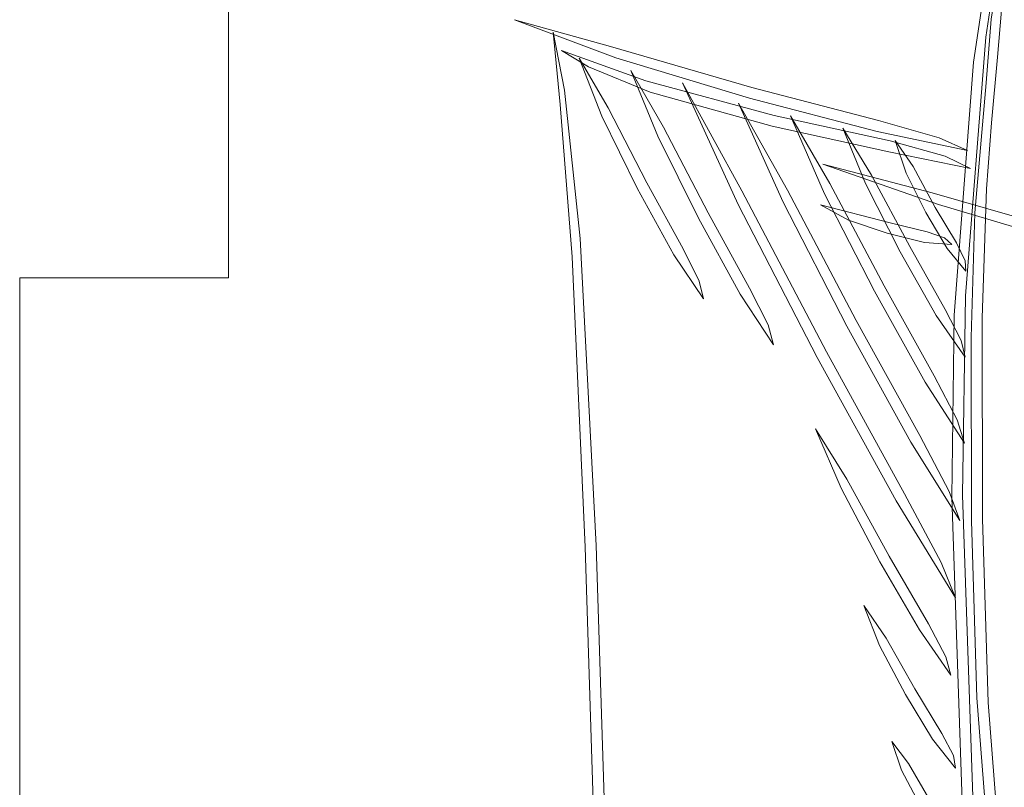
# Model space of a CAD drawing. Header units: millimetres. Extents: x -3260 to 608, y -1134 to 899.
# Tile 71 of 256: x 30 to 49, y -340 to -325. Entities that reach past the tile are written whole.
import ezdxf

# ---------------------------------------------------------------- set-up
doc = ezdxf.new("R2010")
doc.units = ezdxf.units.MM
doc.header["$MEASUREMENT"] = 0
doc.layers.add('Layer 1', color=7, linetype='Continuous')

msp = doc.modelspace()

# ---------------------------------------------------------------- linework, layer by layer
at = {"layer": 'Layer 1', "color": 1, "lineweight": 0}
msp.add_open_spline([(40.2222, -356.3476), (40.2222, -356.3476), (50.2222, -356.3476), (50.2222, -356.3476), (50.2222, -356.3476), (50.2222, -356.3476), (50.2222, -360.3476), (50.2222, -360.3476), (50.2222, -360.3476), (50.2222, -360.3476), (60.2222, -360.3476), (60.2222, -360.3476), (60.2222, -360.3476), (60.2222, -360.3476), (60.2222, -356.3476), (60.2222, -356.3476), (60.2222, -356.3476), (60.2222, -356.3476), (70.2222, -356.3476), (70.2222, -356.3476), (70.2222, -356.3476), (70.2222, -356.3476), (70.2222, -360.3476), (70.2222, -360.3476), (70.2222, -360.3476), (70.2222, -360.3476), (80.2222, -360.3476), (80.2222, -360.3476), (80.2222, -360.3476), (80.2222, -360.3476), (80.2222, -356.3476), (80.2222, -356.3476), (80.2222, -356.3476), (80.2222, -356.3476), (90.2222, -356.3476), (90.2222, -356.3476), (90.2222, -356.3476), (90.2222, -356.3476), (90.2222, -360.3476), (90.2222, -360.3476), (90.2222, -360.3476), (90.2222, -360.3476), (100.2222, -360.3476), (100.2222, -360.3476), (100.2222, -360.3476), (100.2222, -360.3476), (100.2222, -350.3476), (100.2222, -350.3476), (100.2222, -350.3476), (100.2222, -350.3476), (96.2222, -350.3476), (96.2222, -350.3476), (96.2222, -350.3476), (96.2222, -350.3476), (96.2222, -340.3476), (96.2222, -340.3476), (96.2222, -340.3476), (96.2222, -340.3476), (100.2222, -340.3476), (100.2222, -340.3476), (100.2222, -340.3476), (100.2222, -340.3476), (100.2222, -330.3476), (100.2222, -330.3476), (100.2222, -330.3476), (100.2222, -330.3476), (96.2222, -330.3476), (96.2222, -330.3476), (96.2222, -330.3476), (96.2222, -330.3476), (96.2222, -320.3476), (96.2222, -320.3476), (96.2222, -320.3476), (96.2222, -320.3476), (100.2222, -320.3476), (100.2222, -320.3476), (100.2222, -320.3476), (100.2222, -320.3476), (100.2222, -310.3476), (100.2222, -310.3476), (100.2222, -310.3476), (100.2222, -310.3476), (96.2222, -310.3476), (96.2222, -310.3476), (96.2222, -310.3476), (96.2222, -310.3476), (96.2222, -300.3476), (96.2222, -300.3476), (96.2222, -300.3476), (96.2222, -300.3476), (100.2222, -300.3476), (100.2222, -300.3476), (100.2222, -300.3476), (100.2222, -300.3476), (100.2222, -290.3476), (100.2222, -290.3476), (100.2222, -290.3476), (100.2222, -290.3476), (80.2222, -290.3476), (80.2222, -290.3476), (80.2222, -290.3476), (76.9085, -290.3476), (74.2222, -293.0339), (74.2222, -296.3476), (74.2222, -296.3476), (74.2222, -296.3476), (74.2222, -304.8436), (74.2222, -304.8436), (74.2222, -304.8436), (74.2222, -308.1573), (71.5359, -310.8436), (68.2222, -310.8436), (68.2222, -310.8436), (68.2222, -310.8436), (62.2222, -310.8436), (62.2222, -310.8436), (62.2222, -310.8436), (58.9085, -310.8436), (56.2222, -308.1573), (56.2222, -304.8436), (56.2222, -304.8436), (56.2222, -304.8436), (56.2222, -296.3476), (56.2222, -296.3476), (56.2222, -296.3476), (56.2222, -293.0339), (53.5359, -290.3476), (50.2222, -290.3476), (50.2222, -290.3476), (50.2222, -290.3476), (30.2222, -290.3476), (30.2222, -290.3476), (30.2222, -290.3476), (30.2222, -290.3476), (30.2222, -300.3476), (30.2222, -300.3476), (30.2222, -300.3476), (30.2222, -300.3476), (34.2222, -300.3476), (34.2222, -300.3476), (34.2222, -300.3476), (34.2222, -300.3476), (34.2222, -310.3476), (34.2222, -310.3476), (34.2222, -310.3476), (34.2222, -310.3476), (30.2222, -310.3476), (30.2222, -310.3476), (30.2222, -310.3476), (30.2222, -310.3476), (30.2222, -320.3476), (30.2222, -320.3476), (30.2222, -320.3476), (30.2222, -320.3476), (34.2222, -320.3476), (34.2222, -320.3476), (34.2222, -320.3476), (34.2222, -320.3476), (34.2222, -330.3476), (34.2222, -330.3476), (34.2222, -330.3476), (34.2222, -330.3476), (30.2222, -330.3476), (30.2222, -330.3476), (30.2222, -330.3476), (30.2222, -330.3476), (30.2222, -340.3476), (30.2222, -340.3476), (30.2222, -340.3476), (30.2222, -340.3476), (34.2222, -340.3476), (34.2222, -340.3476), (34.2222, -340.3476), (34.2222, -340.3476), (34.2222, -350.3476), (34.2222, -350.3476), (34.2222, -350.3476), (34.2222, -350.3476), (30.2222, -350.3476), (30.2222, -350.3476), (30.2222, -350.3476), (30.2222, -350.3476), (30.2222, -360.3476), (30.2222, -360.3476), (30.2222, -360.3476), (30.2222, -360.3476), (40.2222, -360.3476), (40.2222, -360.3476), (40.2222, -360.3476), (40.2222, -360.3476), (40.2222, -356.3476), (40.2222, -356.3476)], degree=3, knots=[0, 0, 0, 0, 0.0204082, 0.0204082, 0.0204082, 0.0204082, 0.0408163, 0.0408163, 0.0408163, 0.0408163, 0.0612245, 0.0612245, 0.0612245, 0.0612245, 0.0816327, 0.0816327, 0.0816327, 0.0816327, 0.1020408, 0.1020408, 0.1020408, 0.1020408, 0.122449, 0.122449, 0.122449, 0.122449, 0.1428571, 0.1428571, 0.1428571, 0.1428571, 0.1632653, 0.1632653, 0.1632653, 0.1632653, 0.1836735, 0.1836735, 0.1836735, 0.1836735, 0.2040816, 0.2040816, 0.2040816, 0.2040816, 0.2244898, 0.2244898, 0.2244898, 0.2244898, 0.244898, 0.244898, 0.244898, 0.244898, 0.2653061, 0.2653061, 0.2653061, 0.2653061, 0.2857143, 0.2857143, 0.2857143, 0.2857143, 0.3061224, 0.3061224, 0.3061224, 0.3061224, 0.3265306, 0.3265306, 0.3265306, 0.3265306, 0.3469388, 0.3469388, 0.3469388, 0.3469388, 0.3673469, 0.3673469, 0.3673469, 0.3673469, 0.3877551, 0.3877551, 0.3877551, 0.3877551, 0.4081633, 0.4081633, 0.4081633, 0.4081633, 0.4285714, 0.4285714, 0.4285714, 0.4285714, 0.4489796, 0.4489796, 0.4489796, 0.4489796, 0.4693878, 0.4693878, 0.4693878, 0.4693878, 0.4897959, 0.4897959, 0.4897959, 0.4897959, 0.5102041, 0.5102041, 0.5102041, 0.5102041, 0.5306122, 0.5306122, 0.5306122, 0.5306122, 0.5510204, 0.5510204, 0.5510204, 0.5510204, 0.5714286, 0.5714286, 0.5714286, 0.5714286, 0.5918367, 0.5918367, 0.5918367, 0.5918367, 0.6122449, 0.6122449, 0.6122449, 0.6122449, 0.6326531, 0.6326531, 0.6326531, 0.6326531, 0.6530612, 0.6530612, 0.6530612, 0.6530612, 0.6734694, 0.6734694, 0.6734694, 0.6734694, 0.6938776, 0.6938776, 0.6938776, 0.6938776, 0.7142857, 0.7142857, 0.7142857, 0.7142857, 0.7346939, 0.7346939, 0.7346939, 0.7346939, 0.755102, 0.755102, 0.755102, 0.755102, 0.7755102, 0.7755102, 0.7755102, 0.7755102, 0.7959184, 0.7959184, 0.7959184, 0.7959184, 0.8163265, 0.8163265, 0.8163265, 0.8163265, 0.8367347, 0.8367347, 0.8367347, 0.8367347, 0.8571429, 0.8571429, 0.8571429, 0.8571429, 0.877551, 0.877551, 0.877551, 0.877551, 0.8979592, 0.8979592, 0.8979592, 0.8979592, 0.9183673, 0.9183673, 0.9183673, 0.9183673, 0.9387755, 0.9387755, 0.9387755, 0.9387755, 0.9591837, 0.9591837, 0.9591837, 0.9591837, 1, 1, 1, 1], dxfattribs=at)
at = {"layer": 'Layer 1', "lineweight": 0}
for points, knots in [([(52.179, -321.8077), (52.179, -321.8077), (51.7823, -321.9096), (51.7823, -321.9096), (51.7823, -321.9096), (51.7823, -321.9096), (50.5894, -322.3632), (50.5894, -322.3632), (50.5894, -322.3632), (50.5894, -322.3632), (49.8128, -322.8056), (49.8128, -322.8056), (49.8128, -322.8056), (49.8128, -322.8056), (49.4001, -323.0842), (49.4001, -323.0842), (49.4001, -323.0842), (49.4001, -323.0842), (49.1894, -323.2376), (49.1894, -323.2376), (49.1894, -323.2376), (49.1894, -323.2376), (49.1048, -323.3055), (49.1048, -323.3055), (49.1048, -323.3055), (49.1048, -323.3055), (49.0847, -323.4205), (49.0847, -323.4205), (49.0847, -323.4205), (49.0847, -323.4205), (48.7401, -325.7314), (48.7401, -325.7314), (48.7401, -325.7314), (48.7401, -325.7314), (48.3505, -330.688), (48.3505, -330.688), (48.3505, -330.688), (48.3505, -330.688), (48.2919, -334.511), (48.2919, -334.511), (48.2919, -334.511), (48.2919, -334.511), (48.5587, -342.345), (48.5587, -342.345), (48.5587, -342.345), (48.5587, -342.345), (48.6411, -344.3884), (48.6411, -344.3884), (48.6411, -344.3884), (48.6411, -344.3884), (48.6672, -345.3022), (48.6672, -345.3022), (48.6672, -345.3022), (48.6672, -345.3022), (48.7514, -346.0973), (48.7514, -346.0973), (48.7514, -346.0973), (48.7514, -346.0973), (49.1155, -347.2474), (49.1155, -347.2474), (49.1155, -347.2474), (49.1155, -347.2474), (49.4234, -347.7245), (49.4234, -347.7245), (49.4234, -347.7245), (49.4234, -347.7245), (49.1523, -347.4702), (49.1523, -347.4702), (49.1523, -347.4702), (49.1523, -347.4702), (48.8903, -347.0345), (48.8903, -347.0345), (48.8903, -347.0345), (48.8903, -347.0345), (48.6601, -346.3875), (48.6601, -346.3875), (48.6601, -346.3875), (48.6601, -346.3875), (48.513, -345.564), (48.513, -345.564), (48.513, -345.564), (48.513, -345.564), (48.4605, -344.6112), (48.4605, -344.6112), (48.4605, -344.6112), (48.4605, -344.6112), (48.3537, -342.4586), (48.3537, -342.4586), (48.3537, -342.4586), (48.3537, -342.4586), (48.0832, -334.551), (48.0832, -334.551), (48.0832, -334.551), (48.0832, -334.551), (48.1332, -331.0584), (48.1332, -331.0584), (48.1332, -331.0584), (48.1332, -331.0584), (48.5015, -326.2096), (48.5015, -326.2096), (48.5015, -326.2096), (48.5015, -326.2096), (48.8515, -323.8638), (48.8515, -323.8638), (48.8515, -323.8638), (48.8515, -323.8638), (48.9511, -323.3257), (48.9511, -323.3257), (48.9511, -323.3257), (48.9511, -323.3257), (48.9695, -323.2266), (48.9695, -323.2266), (48.9695, -323.2266), (48.9695, -323.2266), (49.0467, -323.1623), (49.0467, -323.1623), (49.0467, -323.1623), (49.0467, -323.1623), (49.1573, -323.0825), (49.1573, -323.0825), (49.1573, -323.0825), (49.1573, -323.0825), (49.3701, -322.9343), (49.3701, -322.9343), (49.3701, -322.9343), (49.3701, -322.9343), (50.1921, -322.4374), (50.1921, -322.4374), (50.1921, -322.4374), (50.1921, -322.4374), (51.5442, -321.9039), (51.5442, -321.9039), (51.5442, -321.9039), (51.5442, -321.9039), (52.179, -321.8077), (52.179, -321.8077)], [0, 0, 0, 0, 0.0285714, 0.0285714, 0.0285714, 0.0285714, 0.0571429, 0.0571429, 0.0571429, 0.0571429, 0.0857143, 0.0857143, 0.0857143, 0.0857143, 0.1142857, 0.1142857, 0.1142857, 0.1142857, 0.1428571, 0.1428571, 0.1428571, 0.1428571, 0.1714286, 0.1714286, 0.1714286, 0.1714286, 0.2, 0.2, 0.2, 0.2, 0.2285714, 0.2285714, 0.2285714, 0.2285714, 0.2571429, 0.2571429, 0.2571429, 0.2571429, 0.2857143, 0.2857143, 0.2857143, 0.2857143, 0.3142857, 0.3142857, 0.3142857, 0.3142857, 0.3428571, 0.3428571, 0.3428571, 0.3428571, 0.3714286, 0.3714286, 0.3714286, 0.3714286, 0.4, 0.4, 0.4, 0.4, 0.4285714, 0.4285714, 0.4285714, 0.4285714, 0.4571429, 0.4571429, 0.4571429, 0.4571429, 0.4857143, 0.4857143, 0.4857143, 0.4857143, 0.5142857, 0.5142857, 0.5142857, 0.5142857, 0.5428571, 0.5428571, 0.5428571, 0.5428571, 0.5714286, 0.5714286, 0.5714286, 0.5714286, 0.6, 0.6, 0.6, 0.6, 0.6285714, 0.6285714, 0.6285714, 0.6285714, 0.6571429, 0.6571429, 0.6571429, 0.6571429, 0.6857143, 0.6857143, 0.6857143, 0.6857143, 0.7142857, 0.7142857, 0.7142857, 0.7142857, 0.7428571, 0.7428571, 0.7428571, 0.7428571, 0.7714286, 0.7714286, 0.7714286, 0.7714286, 0.8, 0.8, 0.8, 0.8, 0.8285714, 0.8285714, 0.8285714, 0.8285714, 0.8571429, 0.8571429, 0.8571429, 0.8571429, 0.8857143, 0.8857143, 0.8857143, 0.8857143, 0.9142857, 0.9142857, 0.9142857, 0.9142857, 0.9428571, 0.9428571, 0.9428571, 0.9428571, 1, 1, 1, 1]), ([(52.3143, -321.9556), (52.3143, -321.9556), (51.9549, -322.1561), (51.9549, -322.1561), (51.9549, -322.1561), (51.9549, -322.1561), (50.7568, -322.6456), (50.7568, -322.6456), (50.7568, -322.6456), (50.7568, -322.6456), (49.9638, -323.0597), (49.9638, -323.0597), (49.9638, -323.0597), (49.9638, -323.0597), (49.589, -323.3791), (49.589, -323.3791), (49.589, -323.3791), (49.589, -323.3791), (49.3106, -323.8096), (49.3106, -323.8096), (49.3106, -323.8096), (49.3106, -323.8096), (49.0638, -324.9057), (49.0638, -324.9057), (49.0638, -324.9057), (49.0638, -324.9057), (48.9589, -326.1126), (48.9589, -326.1126), (48.9589, -326.1126), (48.9589, -326.1126), (48.8484, -327.3692), (48.8484, -327.3692), (48.8484, -327.3692), (48.8484, -327.3692), (48.7494, -328.6377), (48.7494, -328.6377), (48.7494, -328.6377), (48.7494, -328.6377), (48.6652, -331.112), (48.6652, -331.112), (48.6652, -331.112), (48.6652, -331.112), (48.674, -334.9642), (48.674, -334.9642), (48.674, -334.9642), (48.674, -334.9642), (48.7818, -338.4913), (48.7818, -338.4913), (48.7818, -338.4913), (48.7818, -338.4913), (49.1176, -342.8369), (49.1176, -342.8369), (49.1176, -342.8369), (49.1176, -342.8369), (49.2127, -344.901), (49.2127, -344.901), (49.2127, -344.901), (49.2127, -344.901), (49.3797, -346.6158), (49.3797, -346.6158), (49.3797, -346.6158), (49.3797, -346.6158), (49.7597, -347.7705), (49.7597, -347.7705), (49.7597, -347.7705), (49.7597, -347.7705), (50.0767, -348.2466), (50.0767, -348.2466), (50.0767, -348.2466), (50.0767, -348.2466), (49.8018, -347.9926), (49.8018, -347.9926), (49.8018, -347.9926), (49.8018, -347.9926), (49.5313, -347.5583), (49.5313, -347.5583), (49.5313, -347.5583), (49.5313, -347.5583), (49.2922, -346.9094), (49.2922, -346.9094), (49.2922, -346.9094), (49.2922, -346.9094), (49.034, -345.1263), (49.034, -345.1263), (49.034, -345.1263), (49.034, -345.1263), (48.9207, -342.9632), (48.9207, -342.9632), (48.9207, -342.9632), (48.9207, -342.9632), (48.5618, -338.4005), (48.5618, -338.4005), (48.5618, -338.4005), (48.5618, -338.4005), (48.4654, -335.0058), (48.4654, -335.0058), (48.4654, -335.0058), (48.4654, -335.0058), (48.4566, -331.4915), (48.4566, -331.4915), (48.4566, -331.4915), (48.4566, -331.4915), (48.5279, -329.0986), (48.5279, -329.0986), (48.5279, -329.0986), (48.5279, -329.0986), (48.7436, -326.6039), (48.7436, -326.6039), (48.7436, -326.6039), (48.7436, -326.6039), (48.8417, -325.3863), (48.8417, -325.3863), (48.8417, -325.3863), (48.8417, -325.3863), (49.0279, -324.225), (49.0279, -324.225), (49.0279, -324.225), (49.0279, -324.225), (49.2053, -323.6842), (49.2053, -323.6842), (49.2053, -323.6842), (49.2053, -323.6842), (49.5311, -323.2371), (49.5311, -323.2371), (49.5311, -323.2371), (49.5311, -323.2371), (50.3531, -322.6978), (50.3531, -322.6978), (50.3531, -322.6978), (50.3531, -322.6978), (51.7176, -322.1827), (51.7176, -322.1827), (51.7176, -322.1827), (51.7176, -322.1827), (52.3143, -321.9556), (52.3143, -321.9556)], [0, 0, 0, 0, 0.0285714, 0.0285714, 0.0285714, 0.0285714, 0.0571429, 0.0571429, 0.0571429, 0.0571429, 0.0857143, 0.0857143, 0.0857143, 0.0857143, 0.1142857, 0.1142857, 0.1142857, 0.1142857, 0.1428571, 0.1428571, 0.1428571, 0.1428571, 0.1714286, 0.1714286, 0.1714286, 0.1714286, 0.2, 0.2, 0.2, 0.2, 0.2285714, 0.2285714, 0.2285714, 0.2285714, 0.2571429, 0.2571429, 0.2571429, 0.2571429, 0.2857143, 0.2857143, 0.2857143, 0.2857143, 0.3142857, 0.3142857, 0.3142857, 0.3142857, 0.3428571, 0.3428571, 0.3428571, 0.3428571, 0.3714286, 0.3714286, 0.3714286, 0.3714286, 0.4, 0.4, 0.4, 0.4, 0.4285714, 0.4285714, 0.4285714, 0.4285714, 0.4571429, 0.4571429, 0.4571429, 0.4571429, 0.4857143, 0.4857143, 0.4857143, 0.4857143, 0.5142857, 0.5142857, 0.5142857, 0.5142857, 0.5428571, 0.5428571, 0.5428571, 0.5428571, 0.5714286, 0.5714286, 0.5714286, 0.5714286, 0.6, 0.6, 0.6, 0.6, 0.6285714, 0.6285714, 0.6285714, 0.6285714, 0.6571429, 0.6571429, 0.6571429, 0.6571429, 0.6857143, 0.6857143, 0.6857143, 0.6857143, 0.7142857, 0.7142857, 0.7142857, 0.7142857, 0.7428571, 0.7428571, 0.7428571, 0.7428571, 0.7714286, 0.7714286, 0.7714286, 0.7714286, 0.8, 0.8, 0.8, 0.8, 0.8285714, 0.8285714, 0.8285714, 0.8285714, 0.8571429, 0.8571429, 0.8571429, 0.8571429, 0.8857143, 0.8857143, 0.8857143, 0.8857143, 0.9142857, 0.9142857, 0.9142857, 0.9142857, 0.9428571, 0.9428571, 0.9428571, 0.9428571, 1, 1, 1, 1]), ([(39.7031, -325.3967), (39.7031, -325.3967), (41.5433, -325.9088), (41.5433, -325.9088), (41.5433, -325.9088), (41.5433, -325.9088), (44.2519, -326.6919), (44.2519, -326.6919), (44.2519, -326.6919), (44.2519, -326.6919), (46.6816, -327.329), (46.6816, -327.329), (46.6816, -327.329), (46.6816, -327.329), (47.8447, -327.6615), (47.8447, -327.6615), (47.8447, -327.6615), (47.8447, -327.6615), (48.3867, -327.9004), (48.3867, -327.9004), (48.3867, -327.9004), (48.3867, -327.9004), (46.658, -327.5397), (46.658, -327.5397), (46.658, -327.5397), (46.658, -327.5397), (44.2064, -326.8967), (44.2064, -326.8967), (44.2064, -326.8967), (44.2064, -326.8967), (41.645, -326.1271), (41.645, -326.1271), (41.645, -326.1271), (41.645, -326.1271), (39.7031, -325.3967), (39.7031, -325.3967)], [0, 0, 0, 0, 0.1, 0.1, 0.1, 0.1, 0.2, 0.2, 0.2, 0.2, 0.3, 0.3, 0.3, 0.3, 0.4, 0.4, 0.4, 0.4, 0.5, 0.5, 0.5, 0.5, 0.6, 0.6, 0.6, 0.6, 0.7, 0.7, 0.7, 0.7, 0.8, 0.8, 0.8, 0.8, 1, 1, 1, 1]), ([(40.445, -325.6349), (40.445, -325.6349), (40.666, -326.7477), (40.666, -326.7477), (40.666, -326.7477), (40.666, -326.7477), (40.9622, -329.5908), (40.9622, -329.5908), (40.9622, -329.5908), (40.9622, -329.5908), (41.2691, -335.4795), (41.2691, -335.4795), (41.2691, -335.4795), (41.2691, -335.4795), (41.4341, -340.727), (41.4341, -340.727), (41.4341, -340.727), (41.4341, -340.727), (41.4503, -343.2554), (41.4503, -343.2554), (41.4503, -343.2554), (41.4503, -343.2554), (41.37, -344.4807), (41.37, -344.4807), (41.37, -344.4807), (41.37, -344.4807), (41.3011, -343.4347), (41.3011, -343.4347), (41.3011, -343.4347), (41.3011, -343.4347), (41.2262, -340.8004), (41.2262, -340.8004), (41.2262, -340.8004), (41.2262, -340.8004), (41.0612, -335.5122), (41.0612, -335.5122), (41.0612, -335.5122), (41.0612, -335.5122), (40.8077, -329.9394), (40.8077, -329.9394), (40.8077, -329.9394), (40.8077, -329.9394), (40.5825, -327.018), (40.5825, -327.018), (40.5825, -327.018), (40.5825, -327.018), (40.445, -325.6349), (40.445, -325.6349)], [0, 0, 0, 0, 0.0769231, 0.0769231, 0.0769231, 0.0769231, 0.1538462, 0.1538462, 0.1538462, 0.1538462, 0.2307692, 0.2307692, 0.2307692, 0.2307692, 0.3076923, 0.3076923, 0.3076923, 0.3076923, 0.3846154, 0.3846154, 0.3846154, 0.3846154, 0.4615385, 0.4615385, 0.4615385, 0.4615385, 0.5384615, 0.5384615, 0.5384615, 0.5384615, 0.6153846, 0.6153846, 0.6153846, 0.6153846, 0.6923077, 0.6923077, 0.6923077, 0.6923077, 0.7692308, 0.7692308, 0.7692308, 0.7692308, 0.8461538, 0.8461538, 0.8461538, 0.8461538, 1, 1, 1, 1]), ([(41.1236, -326.2985), (41.1236, -326.2985), (42.3061, -326.7841), (42.3061, -326.7841), (42.3061, -326.7841), (42.3061, -326.7841), (44.6418, -327.4388), (44.6418, -327.4388), (44.6418, -327.4388), (44.6418, -327.4388), (46.8793, -327.925), (46.8793, -327.925), (46.8793, -327.925), (46.8793, -327.925), (48.4412, -328.2505), (48.4412, -328.2505), (48.4412, -328.2505), (48.4412, -328.2505), (47.9583, -328.0122), (47.9583, -328.0122), (47.9583, -328.0122), (47.9583, -328.0122), (46.9008, -327.7146), (46.9008, -327.7146), (46.9008, -327.7146), (46.9008, -327.7146), (44.6794, -327.2326), (44.6794, -327.2326), (44.6794, -327.2326), (44.6794, -327.2326), (42.2247, -326.5685), (42.2247, -326.5685), (42.2247, -326.5685), (42.2247, -326.5685), (40.6036, -325.9834), (40.6036, -325.9834), (40.6036, -325.9834), (40.6036, -325.9834), (41.1236, -326.2985), (41.1236, -326.2985)], [0, 0, 0, 0, 0.0909091, 0.0909091, 0.0909091, 0.0909091, 0.1818182, 0.1818182, 0.1818182, 0.1818182, 0.2727273, 0.2727273, 0.2727273, 0.2727273, 0.3636364, 0.3636364, 0.3636364, 0.3636364, 0.4545455, 0.4545455, 0.4545455, 0.4545455, 0.5454545, 0.5454545, 0.5454545, 0.5454545, 0.6363636, 0.6363636, 0.6363636, 0.6363636, 0.7272727, 0.7272727, 0.7272727, 0.7272727, 0.8181818, 0.8181818, 0.8181818, 0.8181818, 1, 1, 1, 1]), ([(40.9408, -326.1335), (40.9408, -326.1335), (41.4987, -327.0815), (41.4987, -327.0815), (41.4987, -327.0815), (41.4987, -327.0815), (42.2423, -328.5223), (42.2423, -328.5223), (42.2423, -328.5223), (42.2423, -328.5223), (42.9363, -329.7883), (42.9363, -329.7883), (42.9363, -329.7883), (42.9363, -329.7883), (43.2462, -330.4105), (43.2462, -330.4105), (43.2462, -330.4105), (43.2462, -330.4105), (43.3262, -330.7482), (43.3262, -330.7482), (43.3262, -330.7482), (43.3262, -330.7482), (42.7591, -329.901), (42.7591, -329.901), (42.7591, -329.901), (42.7591, -329.901), (42.0585, -328.6231), (42.0585, -328.6231), (42.0585, -328.6231), (42.0585, -328.6231), (41.3803, -327.2444), (41.3803, -327.2444), (41.3803, -327.2444), (41.3803, -327.2444), (40.9408, -326.1335), (40.9408, -326.1335)], [0, 0, 0, 0, 0.1, 0.1, 0.1, 0.1, 0.2, 0.2, 0.2, 0.2, 0.3, 0.3, 0.3, 0.3, 0.4, 0.4, 0.4, 0.4, 0.5, 0.5, 0.5, 0.5, 0.6, 0.6, 0.6, 0.6, 0.7, 0.7, 0.7, 0.7, 0.8, 0.8, 0.8, 0.8, 1, 1, 1, 1]), ([(42.4501, -327.6296), (42.4501, -327.6296), (43.232, -329.1995), (43.232, -329.1995), (43.232, -329.1995), (43.232, -329.1995), (44.0323, -330.657), (44.0323, -330.657), (44.0323, -330.657), (44.0323, -330.657), (44.6693, -331.6287), (44.6693, -331.6287), (44.6693, -331.6287), (44.6693, -331.6287), (44.5655, -331.2488), (44.5655, -331.2488), (44.5655, -331.2488), (44.5655, -331.2488), (44.2075, -330.5409), (44.2075, -330.5409), (44.2075, -330.5409), (44.2075, -330.5409), (43.4143, -329.0966), (43.4143, -329.0966), (43.4143, -329.0966), (43.4143, -329.0966), (42.562, -327.4547), (42.562, -327.4547), (42.562, -327.4547), (42.562, -327.4547), (41.9313, -326.3702), (41.9313, -326.3702), (41.9313, -326.3702), (41.9313, -326.3702), (42.4501, -327.6296), (42.4501, -327.6296)], [0, 0, 0, 0, 0.1, 0.1, 0.1, 0.1, 0.2, 0.2, 0.2, 0.2, 0.3, 0.3, 0.3, 0.3, 0.4, 0.4, 0.4, 0.4, 0.5, 0.5, 0.5, 0.5, 0.6, 0.6, 0.6, 0.6, 0.7, 0.7, 0.7, 0.7, 0.8, 0.8, 0.8, 0.8, 1, 1, 1, 1]), ([(42.924, -326.607), (42.924, -326.607), (44.0608, -328.6779), (44.0608, -328.6779), (44.0608, -328.6779), (44.0608, -328.6779), (45.6839, -331.7646), (45.6839, -331.7646), (45.6839, -331.7646), (45.6839, -331.7646), (47.1807, -334.4856), (47.1807, -334.4856), (47.1807, -334.4856), (47.1807, -334.4856), (47.8818, -335.8065), (47.8818, -335.8065), (47.8818, -335.8065), (47.8818, -335.8065), (48.1535, -336.4838), (48.1535, -336.4838), (48.1535, -336.4838), (48.1535, -336.4838), (47.0163, -334.6212), (47.0163, -334.6212), (47.0163, -334.6212), (47.0163, -334.6212), (45.506, -331.8757), (45.506, -331.8757), (45.506, -331.8757), (45.506, -331.8757), (43.9925, -328.9366), (43.9925, -328.9366), (43.9925, -328.9366), (43.9925, -328.9366), (42.924, -326.607), (42.924, -326.607)], [0, 0, 0, 0, 0.1, 0.1, 0.1, 0.1, 0.2, 0.2, 0.2, 0.2, 0.3, 0.3, 0.3, 0.3, 0.4, 0.4, 0.4, 0.4, 0.5, 0.5, 0.5, 0.5, 0.6, 0.6, 0.6, 0.6, 0.7, 0.7, 0.7, 0.7, 0.8, 0.8, 0.8, 0.8, 1, 1, 1, 1]), ([(43.9958, -326.9969), (43.9958, -326.9969), (44.9354, -328.6656), (44.9354, -328.6656), (44.9354, -328.6656), (44.9354, -328.6656), (46.2542, -331.1654), (46.2542, -331.1654), (46.2542, -331.1654), (46.2542, -331.1654), (47.471, -333.3686), (47.471, -333.3686), (47.471, -333.3686), (47.471, -333.3686), (48.0354, -334.4411), (48.0354, -334.4411), (48.0354, -334.4411), (48.0354, -334.4411), (48.2401, -334.9981), (48.2401, -334.9981), (48.2401, -334.9981), (48.2401, -334.9981), (47.3027, -333.4968), (47.3027, -333.4968), (47.3027, -333.4968), (47.3027, -333.4968), (46.075, -331.274), (46.075, -331.274), (46.075, -331.274), (46.075, -331.274), (44.8507, -328.891), (44.8507, -328.891), (44.8507, -328.891), (44.8507, -328.891), (43.9958, -326.9969), (43.9958, -326.9969)], [0, 0, 0, 0, 0.1, 0.1, 0.1, 0.1, 0.2, 0.2, 0.2, 0.2, 0.3, 0.3, 0.3, 0.3, 0.4, 0.4, 0.4, 0.4, 0.5, 0.5, 0.5, 0.5, 0.6, 0.6, 0.6, 0.6, 0.7, 0.7, 0.7, 0.7, 0.8, 0.8, 0.8, 0.8, 1, 1, 1, 1]), ([(44.9943, -327.235), (44.9943, -327.235), (45.7487, -328.5361), (45.7487, -328.5361), (45.7487, -328.5361), (45.7487, -328.5361), (46.7874, -330.4966), (46.7874, -330.4966), (46.7874, -330.4966), (46.7874, -330.4966), (47.7478, -332.2234), (47.7478, -332.2234), (47.7478, -332.2234), (47.7478, -332.2234), (48.1872, -333.0672), (48.1872, -333.0672), (48.1872, -333.0672), (48.1872, -333.0672), (48.3309, -333.5132), (48.3309, -333.5132), (48.3309, -333.5132), (48.3309, -333.5132), (47.5758, -332.3449), (47.5758, -332.3449), (47.5758, -332.3449), (47.5758, -332.3449), (46.6067, -330.6025), (46.6067, -330.6025), (46.6067, -330.6025), (46.6067, -330.6025), (45.6482, -328.7306), (45.6482, -328.7306), (45.6482, -328.7306), (45.6482, -328.7306), (44.9943, -327.235), (44.9943, -327.235)], [0, 0, 0, 0, 0.1, 0.1, 0.1, 0.1, 0.2, 0.2, 0.2, 0.2, 0.3, 0.3, 0.3, 0.3, 0.4, 0.4, 0.4, 0.4, 0.5, 0.5, 0.5, 0.5, 0.6, 0.6, 0.6, 0.6, 0.7, 0.7, 0.7, 0.7, 0.8, 0.8, 0.8, 0.8, 1, 1, 1, 1]), ([(45.9953, -327.4735), (45.9953, -327.4735), (46.5462, -328.3736), (46.5462, -328.3736), (46.5462, -328.3736), (46.5462, -328.3736), (47.2783, -329.7451), (47.2783, -329.7451), (47.2783, -329.7451), (47.2783, -329.7451), (47.96, -330.9503), (47.96, -330.9503), (47.96, -330.9503), (47.96, -330.9503), (48.2635, -331.5438), (48.2635, -331.5438), (48.2635, -331.5438), (48.2635, -331.5438), (48.3406, -331.8685), (48.3406, -331.8685), (48.3406, -331.8685), (48.3406, -331.8685), (47.7837, -331.0645), (47.7837, -331.0645), (47.7837, -331.0645), (47.7837, -331.0645), (47.096, -329.8482), (47.096, -329.8482), (47.096, -329.8482), (47.096, -329.8482), (46.4284, -328.5346), (46.4284, -328.5346), (46.4284, -328.5346), (46.4284, -328.5346), (45.9953, -327.4735), (45.9953, -327.4735)], [0, 0, 0, 0, 0.1, 0.1, 0.1, 0.1, 0.2, 0.2, 0.2, 0.2, 0.3, 0.3, 0.3, 0.3, 0.4, 0.4, 0.4, 0.4, 0.5, 0.5, 0.5, 0.5, 0.6, 0.6, 0.6, 0.6, 0.7, 0.7, 0.7, 0.7, 0.8, 0.8, 0.8, 0.8, 1, 1, 1, 1]), ([(47.209, -328.339), (47.209, -328.339), (47.5851, -329.0931), (47.5851, -329.0931), (47.5851, -329.0931), (47.5851, -329.0931), (47.9933, -329.781), (47.9933, -329.781), (47.9933, -329.781), (47.9933, -329.781), (48.3537, -330.2192), (48.3537, -330.2192), (48.3537, -330.2192), (48.3537, -330.2192), (48.3423, -330.0163), (48.3423, -330.0163), (48.3423, -330.0163), (48.3423, -330.0163), (48.1735, -329.6744), (48.1735, -329.6744), (48.1735, -329.6744), (48.1735, -329.6744), (47.7689, -328.993), (47.7689, -328.993), (47.7689, -328.993), (47.7689, -328.993), (47.3441, -328.2119), (47.3441, -328.2119), (47.3441, -328.2119), (47.3441, -328.2119), (46.9984, -327.7129), (46.9984, -327.7129), (46.9984, -327.7129), (46.9984, -327.7129), (47.209, -328.339), (47.209, -328.339)], [0, 0, 0, 0, 0.1, 0.1, 0.1, 0.1, 0.2, 0.2, 0.2, 0.2, 0.3, 0.3, 0.3, 0.3, 0.4, 0.4, 0.4, 0.4, 0.5, 0.5, 0.5, 0.5, 0.6, 0.6, 0.6, 0.6, 0.7, 0.7, 0.7, 0.7, 0.8, 0.8, 0.8, 0.8, 1, 1, 1, 1]), ([(45.6152, -328.162), (45.6152, -328.162), (47.7057, -328.7141), (47.7057, -328.7141), (47.7057, -328.7141), (47.7057, -328.7141), (50.7736, -329.5944), (50.7736, -329.5944), (50.7736, -329.5944), (50.7736, -329.5944), (53.5234, -330.3085), (53.5234, -330.3085), (53.5234, -330.3085), (53.5234, -330.3085), (54.8446, -330.6624), (54.8446, -330.6624), (54.8446, -330.6624), (54.8446, -330.6624), (55.4669, -330.9066), (55.4669, -330.9066), (55.4669, -330.9066), (55.4669, -330.9066), (53.5063, -330.5205), (53.5063, -330.5205), (53.5063, -330.5205), (53.5063, -330.5205), (50.7295, -329.7995), (50.7295, -329.7995), (50.7295, -329.7995), (50.7295, -329.7995), (47.8294, -328.9374), (47.8294, -328.9374), (47.8294, -328.9374), (47.8294, -328.9374), (45.6152, -328.162), (45.6152, -328.162)], [0, 0, 0, 0, 0.1, 0.1, 0.1, 0.1, 0.2, 0.2, 0.2, 0.2, 0.3, 0.3, 0.3, 0.3, 0.4, 0.4, 0.4, 0.4, 0.5, 0.5, 0.5, 0.5, 0.6, 0.6, 0.6, 0.6, 0.7, 0.7, 0.7, 0.7, 0.8, 0.8, 0.8, 0.8, 1, 1, 1, 1]), ([(45.5698, -328.9458), (45.5698, -328.9458), (46.9035, -329.29), (46.9035, -329.29), (46.9035, -329.29), (46.9035, -329.29), (47.6127, -329.4654), (47.6127, -329.4654), (47.6127, -329.4654), (47.6127, -329.4654), (47.9463, -329.576), (47.9463, -329.576), (47.9463, -329.576), (47.9463, -329.576), (48.0853, -329.7052), (48.0853, -329.7052), (48.0853, -329.7052), (48.0853, -329.7052), (47.561, -329.6683), (47.561, -329.6683), (47.561, -329.6683), (47.561, -329.6683), (46.8441, -329.4908), (46.8441, -329.4908), (46.8441, -329.4908), (46.8441, -329.4908), (46.1073, -329.2366), (46.1073, -329.2366), (46.1073, -329.2366), (46.1073, -329.2366), (45.5698, -328.9458), (45.5698, -328.9458)], [0, 0, 0, 0, 0.1111111, 0.1111111, 0.1111111, 0.1111111, 0.2222222, 0.2222222, 0.2222222, 0.2222222, 0.3333333, 0.3333333, 0.3333333, 0.3333333, 0.4444444, 0.4444444, 0.4444444, 0.4444444, 0.5555556, 0.5555556, 0.5555556, 0.5555556, 0.6666667, 0.6666667, 0.6666667, 0.6666667, 0.7777778, 0.7777778, 0.7777778, 0.7777778, 1, 1, 1, 1]), ([(45.4708, -333.2404), (45.4708, -333.2404), (46.0751, -334.2086), (46.0751, -334.2086), (46.0751, -334.2086), (46.0751, -334.2086), (46.8862, -335.6822), (46.8862, -335.6822), (46.8862, -335.6822), (46.8862, -335.6822), (47.6372, -336.9787), (47.6372, -336.9787), (47.6372, -336.9787), (47.6372, -336.9787), (47.9739, -337.6166), (47.9739, -337.6166), (47.9739, -337.6166), (47.9739, -337.6166), (48.0675, -337.9638), (48.0675, -337.9638), (48.0675, -337.9638), (48.0675, -337.9638), (47.4631, -337.0962), (47.4631, -337.0962), (47.4631, -337.0962), (47.4631, -337.0962), (46.7055, -335.7884), (46.7055, -335.7884), (46.7055, -335.7884), (46.7055, -335.7884), (45.963, -334.3778), (45.963, -334.3778), (45.963, -334.3778), (45.963, -334.3778), (45.4708, -333.2404), (45.4708, -333.2404)], [0, 0, 0, 0, 0.1, 0.1, 0.1, 0.1, 0.2, 0.2, 0.2, 0.2, 0.3, 0.3, 0.3, 0.3, 0.4, 0.4, 0.4, 0.4, 0.5, 0.5, 0.5, 0.5, 0.6, 0.6, 0.6, 0.6, 0.7, 0.7, 0.7, 0.7, 0.8, 0.8, 0.8, 0.8, 1, 1, 1, 1]), ([(46.3975, -336.6268), (46.3975, -336.6268), (46.8273, -337.2549), (46.8273, -337.2549), (46.8273, -337.2549), (46.8273, -337.2549), (47.377, -338.2286), (47.377, -338.2286), (47.377, -338.2286), (47.377, -338.2286), (47.8925, -339.0813), (47.8925, -339.0813), (47.8925, -339.0813), (47.8925, -339.0813), (48.115, -339.5062), (48.115, -339.5062), (48.115, -339.5062), (48.115, -339.5062), (48.153, -339.7506), (48.153, -339.7506), (48.153, -339.7506), (48.153, -339.7506), (47.7156, -339.1935), (47.7156, -339.1935), (47.7156, -339.1935), (47.7156, -339.1935), (47.1958, -338.333), (47.1958, -338.333), (47.1958, -338.333), (47.1958, -338.333), (46.7011, -337.3961), (46.7011, -337.3961), (46.7011, -337.3961), (46.7011, -337.3961), (46.3975, -336.6268), (46.3975, -336.6268)], [0, 0, 0, 0, 0.1, 0.1, 0.1, 0.1, 0.2, 0.2, 0.2, 0.2, 0.3, 0.3, 0.3, 0.3, 0.4, 0.4, 0.4, 0.4, 0.5, 0.5, 0.5, 0.5, 0.6, 0.6, 0.6, 0.6, 0.7, 0.7, 0.7, 0.7, 0.8, 0.8, 0.8, 0.8, 1, 1, 1, 1]), ([(47.1216, -339.7844), (47.1216, -339.7844), (47.4658, -340.4375), (47.4658, -340.4375), (47.4658, -340.4375), (47.4658, -340.4375), (47.8399, -341.0302), (47.8399, -341.0302), (47.8399, -341.0302), (47.8399, -341.0302), (48.176, -341.4005), (48.176, -341.4005), (48.176, -341.4005), (48.176, -341.4005), (48.1716, -341.218), (48.1716, -341.218), (48.1716, -341.218), (48.1716, -341.218), (48.0186, -340.921), (48.0186, -340.921), (48.0186, -340.921), (48.0186, -340.921), (47.6476, -340.3335), (47.6476, -340.3335), (47.6476, -340.3335), (47.6476, -340.3335), (47.2567, -339.6595), (47.2567, -339.6595), (47.2567, -339.6595), (47.2567, -339.6595), (46.9346, -339.2348), (46.9346, -339.2348), (46.9346, -339.2348), (46.9346, -339.2348), (47.1216, -339.7844), (47.1216, -339.7844)], [0, 0, 0, 0, 0.1, 0.1, 0.1, 0.1, 0.2, 0.2, 0.2, 0.2, 0.3, 0.3, 0.3, 0.3, 0.4, 0.4, 0.4, 0.4, 0.5, 0.5, 0.5, 0.5, 0.6, 0.6, 0.6, 0.6, 0.7, 0.7, 0.7, 0.7, 0.8, 0.8, 0.8, 0.8, 1, 1, 1, 1])]:
    msp.add_open_spline(points, degree=3, knots=knots, dxfattribs=at)

doc.saveas('drawing.dxf')
